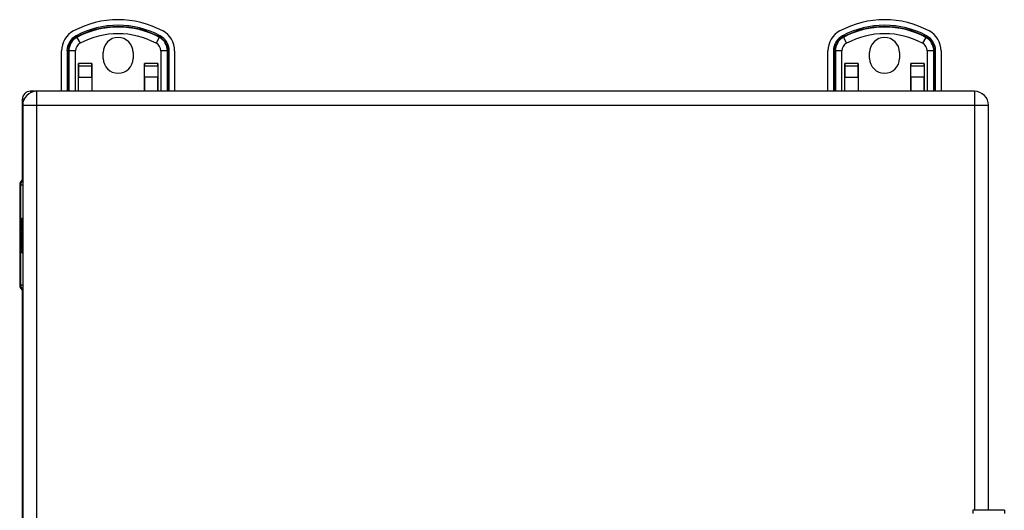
# Model space of a CAD drawing. Header units: inches. Extents: x 4.4 to 77.6, y 5.7 to 46.5.
# Tile 17 of 33: x 31.5 to 41.7, y 26.8 to 31.9. Entities that reach past the tile are written whole.
import ezdxf

# ---------------------------------------------------------------- set-up
doc = ezdxf.new("R2010")
doc.units = ezdxf.units.IN
doc.header["$MEASUREMENT"] = 0
doc.layers.add('Visible Edges(ANSI)', color=7, linetype='Continuous', lineweight=25)
doc.layers.add('Visible Tangent Edges(ANSI)', color=7, linetype='Continuous', lineweight=25)

msp = doc.modelspace()

# ---------------------------------------------------------------- linework, layer by layer
at = {"layer": 'Visible Edges(ANSI)'}
for p, q in [((31.897, 31.173), (31.897, 31.595)), ((32.332, 31.517), (32.332, 31.579)), ((32.644, 31.579), (32.644, 31.517)), ((33.078, 31.595), (33.078, 31.173)), ((39.897, 31.173), (39.897, 31.595)), ((40.332, 31.517), (40.332, 31.579)), ((40.644, 31.579), (40.644, 31.517)), ((41.078, 31.595), (41.078, 31.173)), ((32.074, 31.463), (32.074, 31.438)), ((32.074, 31.463), (32.074, 31.463)), ((32.074, 31.173), (32.074, 31.463)), ((32.212, 31.438), (32.212, 31.463)), ((32.212, 31.463), (32.212, 31.463)), ((32.212, 31.463), (32.212, 31.173)), ((32.763, 31.463), (32.763, 31.438)), ((32.763, 31.463), (32.763, 31.463)), ((32.763, 31.173), (32.763, 31.463)), ((32.901, 31.438), (32.901, 31.463)), ((32.901, 31.463), (32.901, 31.463)), ((32.901, 31.463), (32.901, 31.173)), ((40.074, 31.463), (40.074, 31.438)), ((40.074, 31.463), (40.074, 31.463)), ((40.074, 31.173), (40.074, 31.463)), ((40.212, 31.438), (40.212, 31.463)), ((40.212, 31.463), (40.212, 31.463)), ((40.212, 31.463), (40.212, 31.173)), ((40.763, 31.463), (40.763, 31.438)), ((40.763, 31.463), (40.763, 31.463)), ((40.763, 31.173), (40.763, 31.463)), ((40.901, 31.438), (40.901, 31.463)), ((40.901, 31.463), (40.901, 31.463)), ((40.901, 31.463), (40.901, 31.173)), ((32.074, 31.438), (32.074, 31.321)), ((32.212, 31.321), (32.212, 31.438)), ((32.763, 31.321), (32.763, 31.438)), ((32.901, 31.438), (32.901, 31.321)), ((40.074, 31.438), (40.074, 31.321)), ((40.212, 31.321), (40.212, 31.438)), ((40.763, 31.321), (40.763, 31.438)), ((40.901, 31.438), (40.901, 31.321)), ((32.074, 31.173), (32.074, 31.321)), ((32.212, 31.321), (32.212, 31.173)), ((32.763, 31.321), (32.763, 31.173)), ((32.901, 31.173), (32.901, 31.321)), ((40.074, 31.173), (40.074, 31.321)), ((40.212, 31.321), (40.212, 31.173)), ((40.763, 31.321), (40.763, 31.173)), ((40.901, 31.173), (40.901, 31.321)), ((31.638, 31.173), (31.572, 31.173)), ((41.426, 31.173), (31.638, 31.173)), ((31.488, 31.089), (31.488, 30.246)), ((31.492, 31.027), (31.492, 21.319)), ((31.492, 31.027), (31.492, 31.027)), ((41.572, 26.798), (41.572, 31.027)), ((31.461, 30.196), (31.461, 29.149)), ((31.484, 29.847), (31.492, 29.847)), ((31.484, 29.745), (31.484, 29.847)), ((31.472, 29.764), (31.484, 29.745)), ((31.484, 29.725), (31.472, 29.757)), ((31.479, 29.723), (31.484, 29.725)), ((31.479, 29.723), (31.492, 29.723)), ((31.492, 29.696), (31.479, 29.723)), ((31.484, 29.745), (31.492, 29.745)), ((31.484, 29.725), (31.492, 29.725)), ((31.486, 29.743), (31.492, 29.734)), ((31.492, 29.743), (31.486, 29.743)), ((31.472, 29.642), (31.483, 29.616)), ((31.472, 29.625), (31.472, 29.642)), ((31.472, 29.625), (31.479, 29.625)), ((31.479, 29.611), (31.472, 29.625)), ((31.472, 29.601), (31.479, 29.608)), ((31.472, 29.601), (31.487, 29.601)), ((31.472, 29.583), (31.472, 29.601)), ((31.477, 29.648), (31.473, 29.648)), ((31.479, 29.611), (31.49, 29.611)), ((31.479, 29.608), (31.479, 29.611)), ((31.479, 29.608), (31.488, 29.608)), ((31.48, 29.68), (31.49, 29.68)), ((31.481, 29.679), (31.49, 29.679)), ((31.481, 29.641), (31.481, 29.679)), ((31.481, 29.641), (31.489, 29.641)), ((31.483, 29.616), (31.492, 29.63)), ((31.483, 29.616), (31.492, 29.616)), ((31.484, 29.678), (31.491, 29.678)), ((31.484, 29.678), (31.484, 29.652)), ((31.486, 29.651), (31.492, 29.651)), ((31.492, 29.613), (31.486, 29.606)), ((31.486, 29.606), (31.486, 29.603)), ((31.486, 29.603), (31.492, 29.59)), ((31.487, 29.603), (31.492, 29.609)), ((31.492, 29.603), (31.487, 29.603)), ((31.489, 29.599), (31.492, 29.599)), ((31.492, 29.594), (31.489, 29.599)), ((31.49, 29.683), (31.492, 29.685)), ((31.49, 29.683), (31.492, 29.683)), ((31.483, 29.598), (31.472, 29.583)), ((31.472, 29.576), (31.492, 29.566)), ((31.472, 29.562), (31.472, 29.576)), ((31.472, 29.562), (31.491, 29.562)), ((31.481, 29.558), (31.472, 29.562)), ((31.472, 29.541), (31.485, 29.534)), ((31.472, 29.527), (31.472, 29.541)), ((31.472, 29.527), (31.491, 29.527)), ((31.481, 29.523), (31.472, 29.527)), ((31.472, 29.505), (31.485, 29.499)), ((31.472, 29.492), (31.472, 29.505)), ((31.481, 29.523), (31.491, 29.523)), ((31.483, 29.598), (31.488, 29.598)), ((31.492, 29.573), (31.483, 29.598)), ((31.486, 29.534), (31.492, 29.534)), ((31.486, 29.499), (31.492, 29.499)), ((31.487, 29.516), (31.489, 29.516)), ((31.489, 29.555), (31.489, 29.552)), ((31.489, 29.555), (31.492, 29.555)), ((31.492, 29.554), (31.489, 29.555)), ((31.491, 29.567), (31.491, 29.562)), ((31.491, 29.562), (31.492, 29.562)), ((31.491, 29.551), (31.492, 29.551)), ((31.491, 29.534), (31.491, 29.527)), ((31.491, 29.527), (31.492, 29.526)), ((31.491, 29.499), (31.491, 29.492)), ((31.472, 29.492), (31.491, 29.492)), ((31.485, 29.485), (31.472, 29.492)), ((31.491, 29.492), (31.492, 29.491)), ((31.488, 29.099), (31.488, 23.246)), ((41.738, 26.798), (41.41, 26.798))]:
    msp.add_line(p, q, dxfattribs=at)
for centre, radius, start, end in [((32.488, 30.936), 0.984, 61.7263, 118.2737), ((40.488, 30.936), 0.984, 61.7263, 118.2737), ((32.133, 31.595), 0.236, 118.2737, 180), ((32.842, 31.595), 0.236, 0, 61.7263), ((40.133, 31.595), 0.236, 118.2737, 180), ((40.842, 31.595), 0.236, 0, 61.7263), ((32.488, 31.579), 0.156, 0, 180), ((40.488, 31.579), 0.156, 0, 180), ((32.488, 31.517), 0.156, 180, 0), ((40.488, 31.517), 0.156, 180, 0), ((31.572, 31.089), 0.084, 90, 180), ((31.638, 31.027), 0.146, 90, 180), ((41.426, 31.027), 0.146, 0, 90), ((31.52, 30.196), 0.0591, 118.2119, 180), ((31.52, 29.149), 0.0591, 180, 241.7881)]:
    msp.add_arc(centre, radius, start, end, dxfattribs=at)
for centre, major_axis, ratio, start_param, end_param in [((31.657, 29.757), (0.169, -0.145), 0.69742, 3.954564, 4.030117), ((31.657, 29.764), (-0.196, 0.045), 0.469835, 0.381703, 0.457256), ((31.494, 29.667), (0, 0.0637), 0.34202, 1.4235, 1.873336), ((31.48, 29.673), (0, 0.0207), 0.34202, 6.223227, 7.706685), ((31.487, 29.66), (0, -0.0322), 0.34202, 4.270443, 5.106151), ((31.48, 29.67), (0, 0.0101), 0.34202, 5.995661, 7.412036), ((31.479, 29.652), (0, 0.0418), 0.34202, 5.483273, 6.223227), ((31.485, 29.668), (0, -0.0296), 0.34202, 5.867021, 6.69935), ((31.484, 29.66), (0, 0.0176), 0.34202, 5.050628, 6.160969), ((31.486, 29.661), (0, -0.01), 0.34202, 5.784976, 7.176186), ((31.485, 29.662), (0, 0.0115), 0.34202, 4.034593, 5.050628), ((31.487, 29.655), (0, -0.016), 0.34202, 0.416165, 1.032695), ((31.482, 29.659), (0, 0.0346), 0.34202, 5.305041, 5.465997), ((31.482, 29.659), (0, -0.0314), 0.34202, 1.983582, 2.341681), ((31.478, 29.51), (0, 0.0488), 0.34202, 5.717685, 6.108652), ((31.478, 29.474), (0, 0.0488), 0.34202, 5.734426, 6.123063), ((31.486, 29.547), (0, -0.0129), 0.34202, 6.108652, 6.694335), ((31.486, 29.512), (0, -0.0129), 0.34202, 6.108516, 6.694188), ((31.484, 29.54), (0, 0.0132), 0.34202, 4.817632, 5.717685), ((31.487, 29.541), (0, 0.0063), 0.34202, 3.552742, 4.817632), ((31.484, 29.505), (0, 0.0132), 0.34202, 4.818901, 5.717844), ((31.487, 29.506), (0, 0.0063), 0.34202, 3.552596, 4.818901), ((31.487, 29.549), (0, -0.0302), 0.34202, 0.063127, 0.29658), ((31.484, 29.496), (0, -0.0258), 0.34202, 2.041005, 2.686948), ((31.484, 29.531), (0, -0.0252), 0.34202, 2.046589, 2.572814), ((31.489, 29.531), (0, -0.0106), 0.34202, 0.29658, 0.828674), ((31.485, 29.533), (0, 0.0252), 0.34202, 5.396304, 5.525449), ((31.487, 29.514), (0, -0.0302), 0.34202, 6.091199, 6.605631), ((31.489, 29.496), (0, -0.011), 0.34202, 0.322446, 0.842343)]:
    msp.add_ellipse(centre, major_axis=major_axis, ratio=ratio, start_param=start_param, end_param=end_param, dxfattribs=at)
at = {"layer": 'Visible Tangent Edges(ANSI)'}
for p, q in [((32.055, 31.74), (32.049, 31.752)), ((32.058, 31.736), (32.055, 31.74)), ((32.058, 31.736), (32.091, 31.675)), ((32.918, 31.736), (32.885, 31.675)), ((32.918, 31.736), (32.92, 31.74)), ((32.92, 31.74), (32.927, 31.752)), ((40.055, 31.74), (40.049, 31.752)), ((40.058, 31.736), (40.055, 31.74)), ((40.058, 31.736), (40.091, 31.675)), ((40.918, 31.736), (40.885, 31.675)), ((40.918, 31.736), (40.92, 31.74)), ((40.92, 31.74), (40.927, 31.752)), ((31.955, 31.595), (31.969, 31.595)), ((31.955, 31.595), (31.955, 31.173)), ((31.974, 31.595), (31.969, 31.595)), ((31.969, 31.173), (31.969, 31.595)), ((32.043, 31.595), (31.974, 31.595)), ((31.974, 31.595), (31.974, 31.173)), ((32.043, 31.173), (32.043, 31.595)), ((32.932, 31.595), (32.932, 31.173)), ((33.002, 31.595), (32.932, 31.595)), ((33.002, 31.173), (33.002, 31.595)), ((33.002, 31.595), (33.007, 31.595)), ((33.007, 31.595), (33.021, 31.595)), ((33.007, 31.595), (33.007, 31.173)), ((33.021, 31.173), (33.021, 31.595)), ((39.955, 31.595), (39.969, 31.595)), ((39.955, 31.595), (39.955, 31.173)), ((39.974, 31.595), (39.969, 31.595)), ((39.969, 31.173), (39.969, 31.595)), ((40.043, 31.595), (39.974, 31.595)), ((39.974, 31.595), (39.974, 31.173)), ((40.043, 31.173), (40.043, 31.595)), ((40.932, 31.595), (40.932, 31.173)), ((41.002, 31.595), (40.932, 31.595)), ((41.002, 31.173), (41.002, 31.595)), ((41.002, 31.595), (41.007, 31.595)), ((41.007, 31.595), (41.021, 31.595)), ((41.007, 31.595), (41.007, 31.173)), ((41.021, 31.173), (41.021, 31.595)), ((32.212, 31.463), (32.074, 31.463)), ((32.901, 31.463), (32.763, 31.463)), ((40.212, 31.463), (40.074, 31.463)), ((40.901, 31.463), (40.763, 31.463)), ((32.074, 31.438), (32.212, 31.438)), ((32.763, 31.438), (32.901, 31.438)), ((40.074, 31.438), (40.212, 31.438)), ((40.763, 31.438), (40.901, 31.438)), ((32.074, 31.321), (32.212, 31.321)), ((32.901, 31.321), (32.763, 31.321)), ((40.074, 31.321), (40.212, 31.321)), ((40.901, 31.321), (40.763, 31.321)), ((31.572, 31.173), (31.572, 31.157)), ((31.638, 31.027), (31.638, 31.173)), ((41.426, 31.173), (41.426, 31.027)), ((31.505, 31.089), (31.488, 31.089)), ((31.492, 31.027), (31.638, 31.027)), ((31.638, 31.027), (41.426, 31.027)), ((31.638, 21.319), (31.638, 31.027)), ((41.426, 31.027), (41.572, 31.027)), ((41.426, 31.027), (41.426, 26.798)), ((31.472, 30.196), (31.461, 30.196)), ((31.472, 29.764), (31.472, 30.196)), ((31.472, 30.196), (31.492, 30.196)), ((31.472, 29.149), (31.472, 29.757)), ((31.473, 29.676), (31.477, 29.676)), ((31.489, 29.666), (31.492, 29.666)), ((31.489, 29.655), (31.492, 29.655)), ((31.481, 29.558), (31.492, 29.558)), ((31.487, 29.551), (31.489, 29.551)), ((31.487, 29.535), (31.492, 29.535)), ((31.487, 29.5), (31.492, 29.5)), ((31.489, 29.542), (31.492, 29.542)), ((31.489, 29.506), (31.492, 29.506)), ((31.485, 29.485), (31.489, 29.485)), ((31.461, 29.149), (31.472, 29.149)), ((31.492, 29.149), (31.472, 29.149)), ((41.41, 26.798), (41.41, 26.764)), ((41.738, 26.798), (41.738, 26.764))]:
    msp.add_line(p, q, dxfattribs=at)
for centre, radius, start, end in [((32.488, 30.936), 0.927, 61.7263, 118.2737), ((40.488, 30.936), 0.927, 61.7263, 118.2737), ((32.488, 30.936), 0.913, 61.7263, 118.2737), ((32.488, 30.936), 0.908, 61.7263, 118.2737), ((32.488, 30.936), 0.838, 61.7263, 118.2737), ((40.488, 30.936), 0.913, 61.7263, 118.2737), ((40.488, 30.936), 0.908, 61.7263, 118.2737), ((40.488, 30.936), 0.838, 61.7263, 118.2737), ((32.133, 31.595), 0.179, 118.2737, 180), ((32.133, 31.595), 0.165, 118.2737, 180), ((32.133, 31.595), 0.16, 118.2737, 180), ((32.133, 31.595), 0.0903, 118.2737, 180), ((32.842, 31.595), 0.0903, 0, 61.7263), ((32.842, 31.595), 0.16, 0, 61.7263), ((32.842, 31.595), 0.165, 0, 61.7263), ((32.842, 31.595), 0.179, 0, 61.7263), ((40.133, 31.595), 0.179, 118.2737, 180), ((40.133, 31.595), 0.165, 118.2737, 180), ((40.133, 31.595), 0.16, 118.2737, 180), ((40.133, 31.595), 0.0903, 118.2737, 180), ((40.842, 31.595), 0.0903, 0, 61.7263), ((40.842, 31.595), 0.16, 0, 61.7263), ((40.842, 31.595), 0.165, 0, 61.7263), ((40.842, 31.595), 0.179, 0, 61.7263)]:
    msp.add_arc(centre, radius, start, end, dxfattribs=at)
for centre, start_param, end_param in [((31.528, 30.196), 0.711302, 1.570796), ((31.528, 29.149), 1.570796, 2.430291)]:
    msp.add_ellipse(centre, major_axis=(0, 0.0591), ratio=0.939693, start_param=start_param, end_param=end_param, dxfattribs=at)

doc.saveas('drawing.dxf')
